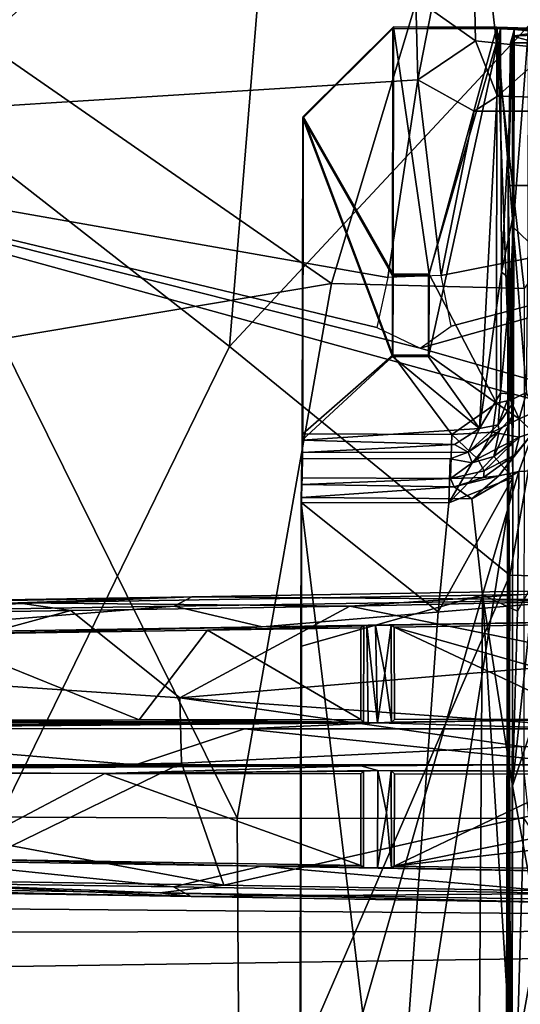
# Model space of a CAD drawing. Header units: millimetres. Extents: x -340 to 319, y -456 to 358.
# Tile 50 of 88: x -120 to -64, y -29 to 81. Entities that reach past the tile are written whole.
import ezdxf

# ---------------------------------------------------------------- set-up
doc = ezdxf.new("R2010")
doc.units = ezdxf.units.MM
doc.layers.add('Layer 01', color=7, linetype='Continuous', true_color=0x000000)

msp = doc.modelspace()

# ---------------------------------------------------------------- linework, layer by layer
at = {"layer": 'Layer 01'}
for points in [[(-57.846, 184.578, 104.957), (-88.188, 278.87, 98.126), (-22.321, 77.305, 149.522)], [(-22.321, 77.305, 149.522), (-88.188, 278.87, 98.126), (-51.744, 167.471, 128.074)], [(-84.54, 252.41, 106.514), (-27.103, 76.696, 126.796), (-55.801, 163.433, 129.422)], [(-27.103, 76.696, 126.796), (-84.54, 252.41, 106.514), (-61.195, 181.781, 105.253)], [(-68.833, 162.935, 147.987), (-55.867, 119.611, 138.312), (-39.038, 64.839, 149.98)], [(-48.387, 96.481, 163.702), (-68.833, 162.935, 147.987), (-39.038, 64.839, 149.98)], [(-119.025, 146.248, 484.525), (-129.699, 70.185, 489.483), (-96.711, 44.424, 489.628), (-88.245, 147.678, 483.456)], [(-52.663, 91.67, 486.032), (-88.245, 147.678, 483.456), (-96.711, 44.424, 489.628)], [(-129.699, 70.185, 489.483), (-119.025, 146.248, 484.525), (-151.91, 144.112, 486.34)], [(-155.106, 131.364, 453.842), (-90.866, 135.78, 450.404), (-94.447, 104.862, 449.757), (-124.082, 78.272, 451.227)], [(-76.755, 113.762, 429.45), (-75.767, 74.051, 431.734), (-170.228, 68.124, 432.078), (-131.818, 109.741, 429.699)], [(-76.755, 113.762, 429.45), (-74.26, 81.835, 432.435), (-75.767, 74.051, 431.734)], [(-94.447, 104.862, 449.757), (-69.838, 103.081, 448.651), (-85.378, 51.45, 449.029), (-124.082, 78.272, 451.227)], [(-85.378, 51.45, 449.029), (-69.838, 103.081, 448.651), (-63.942, 50.876, 448.284)], [(-34.181, 92.478, 447.663), (-63.942, 50.876, 448.284), (-69.838, 103.081, 448.651)], [(-52.663, 91.67, 486.032), (-96.711, 44.424, 489.628), (-65.533, 19.026, 490.235)], [(-74.26, 81.835, 432.435), (-69.63, 90.811, 433.227), (-69.383, 78.378, 433.515)], [(-62.434, 90.435, 433.864), (-60.974, 77.507, 434.03), (-69.383, 78.378, 433.515), (-69.63, 90.811, 433.227)], [(-33.401, 18.111, 489.903), (0.207, 65.025, 487.292), (-52.663, 91.67, 486.032), (-65.533, 19.026, 490.235)], [(-75.767, 74.051, 431.734), (-74.26, 81.835, 432.435), (-69.383, 78.378, 433.515)], [(-78.481, 79.934, 431.389), (-78.531, 79.757, 428.395), (-88.548, 69.803, 429.151), (-88.498, 69.98, 432.146)], [(-78.524, 52.482, 433.011), (-78.481, 79.934, 431.389), (-88.498, 69.98, 432.146)], [(-63.472, 79.805, 429.677), (-66.571, 79.719, 428.187), (-78.531, 79.757, 428.395), (-78.481, 79.934, 431.389)], [(-74.517, 52.473, 432.944), (-78.481, 79.934, 431.389), (-78.524, 52.482, 433.011)], [(-63.472, 79.805, 429.677), (-78.481, 79.934, 431.389), (-66.982, 79.901, 431.198)], [(-66.982, 79.901, 431.198), (-78.481, 79.934, 431.389), (-74.517, 52.473, 432.944)], [(-67.042, 38.163, 433.666), (-66.982, 79.901, 431.198), (-74.517, 52.473, 432.944)], [(-67.042, 38.163, 433.666), (-65.494, 38.495, 433.424), (-66.982, 79.901, 431.198)], [(-66.982, 79.901, 431.198), (-65.494, 38.495, 433.424), (-65.173, 57.691, 432.131)], [(-63.472, 79.805, 429.677), (-66.982, 79.901, 431.198), (-65.173, 57.691, 432.131)], [(-78.574, 52.305, 430.017), (-88.548, 69.803, 429.151), (-78.531, 79.757, 428.395)], [(-66.571, 79.719, 428.187), (-74.575, 52.294, 429.95), (-78.574, 52.305, 430.017), (-78.531, 79.757, 428.395)], [(-68.904, 35.343, 430.862), (-74.592, 43.309, 430.481), (-66.571, 79.719, 428.187)], [(-74.592, 43.309, 430.481), (-74.575, 52.294, 429.95), (-66.571, 79.719, 428.187)], [(-66.571, 79.719, 428.187), (-66.484, 52.685, 429.769), (-68.904, 35.343, 430.862)], [(-65.069, 79.632, 426.702), (-66.571, 79.719, 428.187), (-63.472, 79.805, 429.677)], [(-66.571, 79.719, 428.187), (-65.069, 79.632, 426.702), (-66.484, 52.685, 429.769)], [(-65.102, 59.318, 427.352), (-66.484, 52.685, 429.769), (-65.069, 79.632, 426.702)], [(-65.227, 29.901, 425.104), (-65.205, 33.862, 425.849), (-65.262, 78.916, 414.583), (-65.75, 62.328, 388.132)], [(-65.47, 78.186, 402.219), (-65.75, 62.328, 388.132), (-65.262, 78.916, 414.583)], [(-65.47, 78.186, 402.219), (-65.262, 78.916, 414.583), (-62.47, 78.177, 402.169)], [(-65.102, 59.318, 427.352), (-65.069, 79.632, 426.702), (-65.262, 78.916, 414.583)], [(-65.262, 78.916, 414.583), (-65.069, 79.632, 426.702), (-62.107, 79.382, 422.542)], [(-62.217, 79.061, 417.14), (-65.262, 78.916, 414.583), (-62.107, 79.382, 422.542)], [(-62.217, 79.061, 417.14), (-62.47, 78.177, 402.169), (-65.262, 78.916, 414.583)], [(-65.262, 78.916, 414.583), (-65.205, 33.862, 425.849), (-65.16, 39.907, 427.378)], [(-65.16, 39.907, 427.378), (-65.102, 59.318, 427.352), (-65.262, 78.916, 414.583)], [(-63.472, 79.805, 429.677), (-65.173, 57.691, 432.131), (-63.523, 56.101, 431.067)], [(-65.069, 79.632, 426.702), (-63.472, 79.805, 429.677), (-62.055, 79.581, 426.093)], [(-62.107, 79.382, 422.542), (-65.069, 79.632, 426.702), (-62.055, 79.581, 426.093)], [(-85.378, 51.45, 449.029), (-122.188, 45.265, 451.275), (-124.082, 78.272, 451.227)], [(-66.938, 72.231, 432.817), (-69.519, 70.579, 431.938), (-75.767, 74.051, 431.734), (-69.383, 78.378, 433.515)], [(-66.938, 72.231, 432.817), (-69.383, 78.378, 433.515), (-60.974, 77.507, 434.03)], [(-13.849, 77.793, 434.155), (-14.479, 70.822, 432.286), (-66.938, 72.231, 432.817), (-60.974, 77.507, 434.03)], [(-65.75, 62.328, 388.132), (-65.47, 78.186, 402.219), (-62.47, 78.177, 402.169), (-62.751, 62.319, 388.082)], [(-170.228, 68.124, 432.078), (-75.767, 74.051, 431.734), (-79.106, 52.092, 433.019)], [(-73.182, 52.342, 433.004), (-79.106, 52.092, 433.019), (-75.767, 74.051, 431.734)], [(-73.182, 52.342, 433.004), (-75.767, 74.051, 431.734), (-69.519, 70.579, 431.938)], [(-69.519, 70.579, 431.938), (-66.938, 72.231, 432.817), (-14.479, 70.822, 432.286)], [(-129.619, -22.92, 494.311), (-96.711, 44.424, 489.628), (-129.699, 70.185, 489.483), (-161.702, -15.887, 496.135)], [(-75.512, 44.247, 433.477), (-72.064, 46.684, 433.335), (16.733, 70.079, 431.97)], [(16.733, 70.079, 431.97), (150.574, -20.344, 437.249), (-75.512, 44.247, 433.477)], [(16.733, 70.079, 431.97), (-73.182, 52.342, 433.004), (-69.519, 70.579, 431.938)], [(-72.064, 46.684, 433.335), (-73.182, 52.342, 433.004), (16.733, 70.079, 431.97)], [(16.733, 70.079, 431.97), (-69.519, 70.579, 431.938), (-14.479, 70.822, 432.286)], [(-88.615, 34.054, 431.261), (-88.564, 34.726, 434.229), (-88.498, 69.98, 432.146), (-88.548, 69.803, 429.151)], [(-88.615, 34.054, 431.261), (-88.548, 69.803, 429.151), (-78.593, 43.316, 430.548)], [(-88.498, 69.98, 432.146), (-88.564, 34.726, 434.229), (-78.541, 43.497, 433.542)], [(-78.593, 43.316, 430.548), (-88.548, 69.803, 429.151), (-78.574, 52.305, 430.017)], [(-78.541, 43.497, 433.542), (-78.524, 52.482, 433.011), (-88.498, 69.98, 432.146)], [(-170.228, 68.124, 432.078), (-80.312, 46.548, 433.343), (-75.512, 44.247, 433.477)], [(-75.512, 44.247, 433.477), (150.574, -20.344, 437.249), (-170.228, 68.124, 432.078)], [(-153.663, -17.77, 437.099), (-170.228, 68.124, 432.078), (150.574, -20.344, 437.249)], [(-80.312, 46.548, 433.343), (-170.228, 68.124, 432.078), (-79.106, 52.092, 433.019)], [(-62.751, 62.319, 388.082), (-63.174, -162.435, 401.363), (-66.173, -162.426, 401.413), (-65.75, 62.328, 388.132)], [(-66.138, -167.229, 404.335), (-65.75, 62.328, 388.132), (-66.173, -162.426, 401.413)], [(-65.75, 62.328, 388.132), (-66.138, -167.229, 404.335), (-66.045, -167.497, 409.955)], [(-65.75, 62.328, 388.132), (-66.045, -167.497, 409.955), (-65.57, -154.773, 436.296)], [(-65.75, 62.328, 388.132), (-65.57, -154.773, 436.296), (-65.416, -105.644, 437.09)], [(-65.75, 62.328, 388.132), (-65.416, -105.644, 437.09), (-65.417, -71.33, 431.087)], [(-65.75, 62.328, 388.132), (-65.417, -71.33, 431.087), (-65.227, 29.901, 425.104)], [(-65.102, 59.318, 427.352), (-65.435, 51.925, 428.995), (-66.484, 52.685, 429.769)], [(-65.143, 38.265, 428.862), (-65.435, 51.925, 428.995), (-65.102, 59.318, 427.352)], [(-65.102, 59.318, 427.352), (-65.16, 39.907, 427.378), (-65.143, 38.265, 428.862)], [(-65.494, 38.495, 433.424), (-63.699, 39.331, 432.301), (-65.173, 57.691, 432.131)], [(-63.523, 56.101, 431.067), (-65.173, 57.691, 432.131), (-63.699, 39.331, 432.301)], [(-68.904, 35.343, 430.862), (-66.484, 52.685, 429.769), (-66.6, 39.24, 430.584)], [(-65.435, 51.925, 428.995), (-66.6, 39.24, 430.584), (-66.484, 52.685, 429.769)], [(-95.838, -7.928, 450.763), (-122.188, 45.265, 451.275), (-85.378, 51.45, 449.029)], [(-64.006, -7.998, 449.509), (-95.838, -7.928, 450.763), (-85.378, 51.45, 449.029), (-63.942, 50.876, 448.284)], [(-78.524, 52.482, 433.011), (-78.541, 43.497, 433.542), (-78.593, 43.316, 430.548), (-78.574, 52.305, 430.017)], [(-74.575, 52.294, 429.95), (-74.517, 52.473, 432.944), (-78.524, 52.482, 433.011), (-78.574, 52.305, 430.017)], [(-74.541, 43.486, 433.475), (-74.517, 52.473, 432.944), (-74.575, 52.294, 429.95), (-74.592, 43.309, 430.481)], [(-67.042, 38.163, 433.666), (-74.517, 52.473, 432.944), (-74.541, 43.486, 433.475)], [(-66.6, 39.24, 430.584), (-65.435, 51.925, 428.995), (-65.565, 39.202, 429.886)], [(-65.143, 38.265, 428.862), (-65.565, 39.202, 429.886), (-65.435, 51.925, 428.995)], [(-127.193, -7.797, 452.899), (-122.188, 45.265, 451.275), (-95.838, -7.928, 450.763)], [(-97.985, -55.805, 494.591), (-65.533, 19.026, 490.235), (-96.711, 44.424, 489.628), (-129.619, -22.92, 494.311)], [(-78.593, 43.316, 430.548), (-68.904, 35.343, 430.862), (-88.615, 34.054, 431.261)], [(-88.564, 34.726, 434.229), (-72, 34.678, 433.955), (-78.541, 43.497, 433.542)], [(-78.593, 43.316, 430.548), (-78.541, 43.497, 433.542), (-74.541, 43.486, 433.475), (-74.592, 43.309, 430.481)], [(-74.592, 43.309, 430.481), (-68.904, 35.343, 430.862), (-78.593, 43.316, 430.548)], [(-78.541, 43.497, 433.542), (-72, 34.678, 433.955), (-67.042, 38.163, 433.666), (-74.541, 43.486, 433.475)], [(-65.258, 36.715, 427.664), (-65.143, 38.265, 428.862), (-65.16, 39.907, 427.378)], [(-65.205, 33.862, 425.849), (-65.258, 36.715, 427.664), (-65.16, 39.907, 427.378)], [(-66.835, 35.753, 430.331), (-68.904, 35.343, 430.862), (-66.6, 39.24, 430.584)], [(-65.494, 38.495, 433.424), (-67.042, 38.163, 433.666), (-64.522, 36.405, 432.502)], [(-66.835, 35.753, 430.331), (-66.6, 39.24, 430.584), (-65.565, 39.202, 429.886)], [(-65.143, 38.265, 428.862), (-66.835, 35.753, 430.331), (-65.565, 39.202, 429.886)], [(-63.699, 39.331, 432.301), (-65.494, 38.495, 433.424), (-64.522, 36.405, 432.502)], [(-63.699, 39.331, 432.301), (-64.522, 36.405, 432.502), (-62.752, 37.181, 430.914)], [(-67.468, 34.919, 433.614), (-67.042, 38.163, 433.666), (-72, 34.678, 433.955)], [(-67.468, 34.919, 433.614), (-64.522, 36.405, 432.502), (-67.042, 38.163, 433.666)], [(-66.731, 35.042, 429.192), (-66.835, 35.753, 430.331), (-65.143, 38.265, 428.862), (-65.258, 36.715, 427.664)], [(-67.468, 34.919, 433.614), (-64.532, 34.353, 431.797), (-64.522, 36.405, 432.502)], [(-65.258, 36.715, 427.664), (-67.335, 32.232, 426.309), (-66.731, 35.042, 429.192)], [(-65.258, 36.715, 427.664), (-65.205, 33.862, 425.849), (-67.335, 32.232, 426.309)], [(-62.942, 34.872, 428.63), (-64.522, 36.405, 432.502), (-64.532, 34.353, 431.797)], [(-64.522, 36.405, 432.502), (-62.942, 34.872, 428.63), (-62.752, 37.181, 430.914)], [(-71.703, 33.541, 430.794), (-88.615, 34.054, 431.261), (-68.904, 35.343, 430.862)], [(-68.904, 35.343, 430.862), (-70.193, 32.711, 429.992), (-71.703, 33.541, 430.794)], [(-70.193, 32.711, 429.992), (-68.904, 35.343, 430.862), (-66.835, 35.753, 430.331)], [(-66.731, 35.042, 429.192), (-70.193, 32.711, 429.992), (-66.835, 35.753, 430.331)], [(-69.722, 31.521, 426.792), (-70.193, 32.711, 429.992), (-66.731, 35.042, 429.192)], [(-67.335, 32.232, 426.309), (-69.722, 31.521, 426.792), (-66.731, 35.042, 429.192)], [(-88.634, 32.662, 430.222), (-88.615, 34.054, 431.261), (-71.703, 33.541, 430.794)], [(-88.615, 34.054, 431.261), (-88.634, 32.662, 430.222), (-88.628, 29.842, 431.222)], [(-88.564, 34.726, 434.229), (-88.615, 34.054, 431.261), (-88.628, 29.842, 431.222)], [(-88.628, 29.842, 431.222), (-72.131, 29.795, 430.947), (-72, 34.678, 433.955), (-88.564, 34.726, 434.229)], [(-69.136, 31.973, 433.179), (-72, 34.678, 433.955), (-72.131, 29.795, 430.947)], [(-69.136, 31.973, 433.179), (-67.468, 34.919, 433.614), (-72, 34.678, 433.955)], [(-69.136, 31.973, 433.179), (-64.532, 34.353, 431.797), (-67.468, 34.919, 433.614)], [(-64.532, 34.353, 431.797), (-69.136, 31.973, 433.179), (-68.4, 30.637, 431.362)], [(-64.978, 32.405, 429.632), (-64.532, 34.353, 431.797), (-68.4, 30.637, 431.362)], [(-62.942, 34.872, 428.63), (-64.978, 32.405, 429.632), (-66.768, 30.084, 428.664)], [(-64.564, 30.569, 428.048), (-62.942, 34.872, 428.63), (-66.768, 30.084, 428.664)], [(-64.978, 32.405, 429.632), (-62.942, 34.872, 428.63), (-64.532, 34.353, 431.797)], [(-63.021, 30.647, 427.175), (-62.942, 34.872, 428.63), (-64.564, 30.569, 428.048)], [(-88.634, 32.662, 430.222), (-71.703, 33.541, 430.794), (-70.193, 32.711, 429.992)], [(-67.335, 32.232, 426.309), (-65.205, 33.862, 425.849), (-65.227, 29.901, 425.104)], [(-72.326, 27.075, 425.384), (-88.729, 27.123, 425.664), (-88.662, 31.995, 428.66), (-72.167, 31.96, 428.395)], [(-88.662, 31.995, 428.66), (-88.729, 27.123, 425.664), (-88.678, 27.671, 428.635)], [(-88.678, 27.671, 428.635), (-88.658, 29.115, 429.531), (-88.662, 31.995, 428.66)], [(-88.662, 31.995, 428.66), (-88.634, 32.662, 430.222), (-70.193, 32.711, 429.992), (-72.167, 31.96, 428.395)], [(-88.634, 32.662, 430.222), (-88.662, 31.995, 428.66), (-88.658, 29.115, 429.531), (-88.628, 29.842, 431.222)], [(-72.326, 27.075, 425.384), (-69.722, 31.521, 426.792), (-67.335, 32.232, 426.309)], [(-72.326, 27.075, 425.384), (-67.335, 32.232, 426.309), (-65.227, 29.901, 425.104)], [(-72.326, 27.075, 425.384), (-72.167, 31.96, 428.395), (-69.722, 31.521, 426.792)], [(-72.167, 31.96, 428.395), (-70.193, 32.711, 429.992), (-69.722, 31.521, 426.792)], [(-72.131, 29.795, 430.947), (-68.4, 30.637, 431.362), (-69.136, 31.973, 433.179)], [(-68.461, 29.901, 429.542), (-66.768, 30.084, 428.664), (-64.978, 32.405, 429.632)], [(-68.461, 29.901, 429.542), (-64.978, 32.405, 429.632), (-68.4, 30.637, 431.362)], [(-72.131, 29.795, 430.947), (-68.461, 29.901, 429.542), (-68.4, 30.637, 431.362)], [(-64.715, 15.061, 428.948), (-62.841, 18.352, 427.68), (-63.021, 30.647, 427.175), (-64.564, 30.569, 428.048)], [(-88.658, 29.115, 429.531), (-72.131, 29.795, 430.947), (-88.628, 29.842, 431.222)], [(-88.658, 29.115, 429.531), (-71.73, 28.842, 428.961), (-72.131, 29.795, 430.947)], [(-65.417, -71.33, 431.087), (-78.655, -56.337, 430.423), (-65.227, 29.901, 425.104)], [(-78.655, -56.337, 430.423), (-73.511, 14.979, 426.125), (-65.227, 29.901, 425.104)], [(-65.227, 29.901, 425.104), (-73.511, 14.979, 426.125), (-72.326, 27.075, 425.384)], [(-68.461, 29.901, 429.542), (-72.131, 29.795, 430.947), (-71.73, 28.842, 428.961)], [(-66.768, 30.084, 428.664), (-68.461, 29.901, 429.542), (-71.73, 28.842, 428.961)], [(-69.788, 27.54, 428.321), (-66.768, 30.084, 428.664), (-71.73, 28.842, 428.961)], [(-69.788, 27.54, 428.321), (-64.564, 30.569, 428.048), (-66.768, 30.084, 428.664)], [(-64.564, 30.569, 428.048), (-69.788, 27.54, 428.321), (-68.587, 16.856, 428.937)], [(-68.587, 16.856, 428.937), (-64.715, 15.061, 428.948), (-64.564, 30.569, 428.048)], [(-71.73, 28.842, 428.961), (-88.658, 29.115, 429.531), (-88.678, 27.671, 428.635)], [(-88.678, 27.671, 428.635), (-69.788, 27.54, 428.321), (-71.73, 28.842, 428.961)], [(-88.729, 27.123, 425.664), (-88.708, 11.16, 429.612), (-88.678, 27.671, 428.635)], [(-88.678, 27.671, 428.635), (-88.708, 11.16, 429.612), (-68.587, 16.856, 428.937), (-69.788, 27.54, 428.321)], [(-88.902, -64.915, 431.102), (-88.729, 27.123, 425.664), (-78.655, -56.337, 430.423)], [(-88.902, -64.915, 431.102), (-88.831, -53.801, 433.45), (-88.729, 27.123, 425.664)], [(-88.708, 11.16, 429.612), (-88.729, 27.123, 425.664), (-88.831, -53.801, 433.45)], [(-78.655, -56.337, 430.423), (-88.729, 27.123, 425.664), (-73.511, 14.979, 426.125)], [(-72.326, 27.075, 425.384), (-73.511, 14.979, 426.125), (-88.729, 27.123, 425.664)], [(-65.533, 19.026, 490.235), (-97.985, -55.805, 494.591), (-65.781, -55.476, 493.842)], [(-65.781, -55.476, 493.842), (-33.809, -56.562, 493.505), (-33.401, 18.111, 489.903), (-65.533, 19.026, 490.235)], [(-65.255, -4.352, 430.135), (-62.841, 18.352, 427.68), (-64.715, 15.061, 428.948)], [(-62.841, 18.352, 427.68), (-65.255, -4.352, 430.135), (-62.275, 4.516, 426.554)], [(-100.887, 16.651, 144.588), (-179.502, 15.062, 147.152), (-120.203, 15.989, 160.789)], [(-179.502, 15.062, 147.152), (-100.887, 16.651, 144.588), (-144.867, 15.95, 135.258)], [(-143.841, 14.922, 134.454), (-144.867, 15.95, 135.258), (-100.887, 16.651, 144.588)], [(-102.832, 15.587, 143.116), (-143.841, 14.922, 134.454), (-100.887, 16.651, 144.588)], [(-120.203, 15.989, 160.789), (-64.251, 16.886, 172.343), (-56.746, 17.368, 153.135), (-100.887, 16.651, 144.588)], [(-64.251, 16.886, 172.343), (-120.203, 15.989, 160.789), (-83.332, 15.6, 169.526)], [(-57.43, 16.299, 152.012), (-102.832, 15.587, 143.116), (-100.887, 16.651, 144.588)], [(-56.746, 17.368, 153.135), (-57.43, 16.299, 152.012), (-100.887, 16.651, 144.588)], [(-68.587, 16.856, 428.937), (-88.708, 11.16, 429.612), (-88.831, -53.801, 433.45)], [(-88.831, -53.801, 433.45), (-69.186, -66.906, 433.892), (-68.587, 16.856, 428.937)], [(-50.59, 16.308, 175.921), (-64.251, 16.886, 172.343), (-83.332, 15.6, 169.526)], [(-65.302, -36.84, 432.053), (-68.587, 16.856, 428.937), (-69.186, -66.906, 433.892)], [(-65.255, -4.352, 430.135), (-64.715, 15.061, 428.948), (-68.587, 16.856, 428.937)], [(-65.255, -4.352, 430.135), (-68.587, 16.856, 428.937), (-65.302, -36.84, 432.053)], [(-120.203, 15.989, 160.789), (-158.832, 14.373, 153.061), (-114.32, 15.102, 163.011)], [(-143.841, 14.922, 134.454), (-102.832, 15.587, 143.116), (-141.26, 12.522, 135.112)], [(-102.832, 15.587, 143.116), (-93.075, 13.293, 145.158), (-141.26, 12.522, 135.112)], [(-83.332, 15.6, 169.526), (-120.203, 15.989, 160.789), (-114.32, 15.102, 163.011)], [(-114.32, 15.102, 163.011), (-102.227, 5.437, 165.787), (-83.332, 15.6, 169.526)], [(-57.43, 16.299, 152.012), (-93.075, 13.293, 145.158), (-102.832, 15.587, 143.116)], [(-102.227, 5.437, 165.787), (-53.329, 9.541, 175.714), (-83.332, 15.6, 169.526)], [(-93.075, 13.293, 145.158), (-57.43, 16.299, 152.012), (-55.447, 13.905, 152.457)], [(-50.59, 16.308, 175.921), (-83.332, 15.6, 169.526), (-53.329, 9.541, 175.714)], [(-114.32, 15.102, 163.011), (-158.832, 14.373, 153.061), (-140.412, 8.015, 157.345)], [(-140.412, 8.015, 157.345), (-102.227, 5.437, 165.787), (-114.32, 15.102, 163.011)], [(-141.26, 12.522, 135.112), (-93.075, 13.293, 145.158), (-130.169, 12.437, 152.423)], [(-99.123, 12.929, 159.171), (-130.169, 12.437, 152.423), (-93.075, 13.293, 145.158)], [(-81.442, 13.437, 149.938), (-81.786, 13.415, 150.863), (-99.123, 12.929, 159.171), (-93.075, 13.293, 145.158)], [(-99.123, 12.929, 159.171), (-81.786, 13.415, 150.863), (-82.095, 13.203, 162.682)], [(-82.1, 3.026, 162.888), (-99.123, 12.929, 159.171), (-82.095, 13.203, 162.682)], [(-55.447, 13.905, 152.457), (-80.461, 13.465, 149.526), (-93.075, 13.293, 145.158)], [(-93.075, 13.293, 145.158), (-80.461, 13.465, 149.526), (-81.442, 13.437, 149.938)], [(-81.789, 2.715, 151.014), (-82.1, 3.026, 162.888), (-82.095, 13.203, 162.682), (-81.786, 13.415, 150.863)], [(-81.442, 13.437, 149.938), (-81.292, 2.677, 149.942), (-81.789, 2.715, 151.014), (-81.786, 13.415, 150.863)], [(-81.442, 13.437, 149.938), (-80.461, 13.465, 149.526), (-80.255, 2.661, 149.536)], [(-80.255, 2.661, 149.536), (-81.292, 2.677, 149.942), (-81.442, 13.437, 149.938)], [(-55.447, 13.905, 152.457), (-78.742, 13.481, 150.473), (-80.461, 13.465, 149.526)], [(-78.742, 13.481, 150.473), (-79.419, 8.159, 149.735), (-80.461, 13.465, 149.526)], [(-80.461, 13.465, 149.526), (-79.419, 8.159, 149.735), (-80.255, 2.661, 149.536)], [(-79.419, 8.159, 149.735), (-78.742, 13.481, 150.473), (-78.711, 2.703, 151.032)], [(-55.447, 13.905, 152.457), (-56.58, 13.614, 167.766), (-78.386, 13.262, 163.471), (-78.742, 13.481, 150.473)], [(-78.711, 2.703, 151.032), (-78.742, 13.481, 150.473), (-78.386, 13.262, 163.471), (-78.381, 3.016, 163.664)], [(-47.097, 4.411, 169.919), (-78.386, 13.262, 163.471), (-56.58, 13.614, 167.766)], [(-78.386, 13.262, 163.471), (-47.097, 4.411, 169.919), (-56.634, 3.046, 168.053)], [(-56.634, 3.046, 168.053), (-78.381, 3.016, 163.664), (-78.386, 13.262, 163.471)], [(-130.169, 12.437, 152.423), (-106.721, 2.992, 157.712), (-139.098, 2.957, 150.532)], [(-99.123, 12.929, 159.171), (-106.721, 2.992, 157.712), (-130.169, 12.437, 152.423)], [(-82.1, 3.026, 162.888), (-106.721, 2.992, 157.712), (-99.123, 12.929, 159.171)], [(-53.329, 9.541, 175.714), (-102.227, 5.437, 165.787), (-26.017, -0.001, 181.076)], [(-102.03, -1.835, 165.862), (-102.227, 5.437, 165.787), (-140.412, 8.015, 157.345), (-141.091, -2.458, 157.241)], [(-78.711, 2.703, 151.032), (-80.255, 2.661, 149.536), (-79.419, 8.159, 149.735)], [(-64.244, -0.001, 173.679), (-26.017, -0.001, 181.076), (-102.227, 5.437, 165.787)], [(-64.244, -0.001, 173.679), (-102.227, 5.437, 165.787), (-102.03, -1.835, 165.862)], [(-62.322, -20.409, 428.026), (-62.275, 4.516, 426.554), (-65.255, -4.352, 430.135)], [(-208.258, 2.02, 102.176), (-175.311, 2.552, 128.523), (-80.255, 2.661, 149.536)], [(-154.935, 2.023, 111.739), (-208.258, 2.02, 102.176), (-80.255, 2.661, 149.536)], [(-172.351, 2.553, 129.408), (-80.255, 2.661, 149.536), (-175.311, 2.552, 128.523)], [(-170.711, 2.583, 130.948), (-80.255, 2.661, 149.536), (-172.351, 2.553, 129.408)], [(-80.255, 2.661, 149.536), (-170.711, 2.583, 130.948), (-170.39, 2.909, 143.226)], [(-170.39, 2.909, 143.226), (-139.098, 2.957, 150.532), (-80.255, 2.661, 149.536)], [(-95.04, 1.995, 121.364), (-154.935, 2.023, 111.739), (-80.255, 2.661, 149.536)], [(-106.721, 2.992, 157.712), (-80.255, 2.661, 149.536), (-139.098, 2.957, 150.532)], [(-82.1, 3.026, 162.888), (-81.789, 2.715, 151.014), (-106.721, 2.992, 157.712)], [(-80.255, 2.661, 149.536), (-106.721, 2.992, 157.712), (-81.292, 2.677, 149.942)], [(-81.292, 2.677, 149.942), (-106.721, 2.992, 157.712), (-81.789, 2.715, 151.014)], [(-95.04, 1.995, 121.364), (-80.255, 2.661, 149.536), (-56.813, 1.978, 126.961)], [(-56.813, 1.978, 126.961), (-80.255, 2.661, 149.536), (-56.634, 3.046, 168.053), (-52.041, 2.325, 127.632)], [(-80.255, 2.661, 149.536), (-78.711, 2.703, 151.032), (-56.634, 3.046, 168.053)], [(-78.711, 2.703, 151.032), (-78.381, 3.016, 163.664), (-56.634, 3.046, 168.053)], [(-107.145, -2.005, 119.492), (-156.16, -2.024, 111.484), (-154.935, 2.023, 111.739)], [(-95.04, 1.995, 121.364), (-107.145, -2.005, 119.492), (-154.935, 2.023, 111.739)], [(-95.04, 1.995, 121.364), (-57.114, -1.977, 126.949), (-107.145, -2.005, 119.492)], [(-95.04, 1.995, 121.364), (-56.813, 1.978, 126.961), (-57.114, -1.977, 126.949)], [(-102.03, -1.835, 165.862), (-97.319, -15.383, 166.67), (-63.424, -7.728, 173.767), (-64.244, -0.001, 173.679)], [(-82.116, -2.142, 129.192), (-297.972, -2.126, 90.152), (-247.09, -2.009, 94.702)], [(-297.972, -2.126, 90.152), (-82.116, -2.142, 129.192), (-296.37, -2.23, 94.434)], [(-292.542, -2.309, 98.154), (-296.37, -2.23, 94.434), (-82.116, -2.142, 129.192)], [(-267.251, -2.399, 106.104), (-292.542, -2.309, 98.154), (-82.116, -2.142, 129.192)], [(-82.116, -2.142, 129.192), (-265.713, -2.429, 107.564), (-267.251, -2.399, 106.104)], [(-82.116, -2.142, 129.192), (-265.416, -2.724, 118.901), (-265.713, -2.429, 107.564)], [(-265.416, -2.724, 118.901), (-82.116, -2.142, 129.192), (-230.291, -2.803, 128.276)], [(-82.116, -2.142, 129.192), (-247.09, -2.009, 94.702), (-205.535, -2.024, 102.678)], [(-82.116, -2.142, 129.192), (-172.251, -2.565, 129.465), (-230.291, -2.803, 128.276)], [(-156.16, -2.024, 111.484), (-82.116, -2.142, 129.192), (-205.535, -2.024, 102.678)], [(-172.251, -2.565, 129.465), (-82.116, -2.142, 129.192), (-170.713, -2.595, 130.925)], [(-170.713, -2.595, 130.925), (-82.116, -2.142, 129.192), (-110.543, -2.991, 156.901)], [(-107.145, -2.005, 119.492), (-82.116, -2.142, 129.192), (-156.16, -2.024, 111.484)], [(-120.891, -11.034, 161.657), (-102.03, -1.835, 165.862), (-141.091, -2.458, 157.241)], [(-102.03, -1.835, 165.862), (-120.891, -11.034, 161.657), (-97.319, -15.383, 166.67)], [(-82.116, -2.142, 129.192), (-80.227, -2.661, 149.533), (-110.543, -2.991, 156.901)], [(-107.145, -2.005, 119.492), (-57.114, -1.977, 126.949), (-82.116, -2.142, 129.192)], [(-57.026, -2.72, 156.027), (-80.227, -2.661, 149.533), (-82.116, -2.142, 129.192), (-57.114, -1.977, 126.949)], [(-170.391, -2.914, 143.227), (-170.713, -2.595, 130.925), (-110.543, -2.991, 156.901)], [(-110.543, -2.991, 156.901), (-144.47, -2.959, 149.294), (-170.391, -2.914, 143.227)], [(-110.543, -2.991, 156.901), (-128.484, -12.466, 152.801), (-144.47, -2.959, 149.294)], [(-110.543, -2.991, 156.901), (-82.098, -13.203, 162.757), (-128.484, -12.466, 152.801)], [(-81.789, -2.718, 151.014), (-110.543, -2.991, 156.901), (-80.227, -2.661, 149.533)], [(-82.1, -3.031, 162.888), (-110.543, -2.991, 156.901), (-81.789, -2.718, 151.014)], [(-82.098, -13.203, 162.757), (-110.543, -2.991, 156.901), (-82.1, -3.031, 162.888)], [(-82.098, -13.203, 162.757), (-82.1, -3.031, 162.888), (-81.789, -2.718, 151.014), (-81.789, -13.414, 151.013)], [(-80.227, -2.661, 149.533), (-80.251, -13.47, 149.553), (-81.789, -13.414, 151.013), (-81.789, -2.718, 151.014)], [(-80.251, -13.47, 149.553), (-80.227, -2.661, 149.533), (-79.27, -7.315, 149.823)], [(-80.227, -2.661, 149.533), (-57.026, -2.72, 156.027), (-78.75, -2.68, 150.488)], [(-80.227, -2.661, 149.533), (-78.75, -2.68, 150.488), (-79.27, -7.315, 149.823)], [(-79.27, -7.315, 149.823), (-78.75, -2.68, 150.488), (-78.713, -13.474, 151.013)], [(-78.377, -3.037, 163.661), (-78.75, -2.68, 150.488), (-57.026, -2.72, 156.027), (-56.979, -3.061, 167.985)], [(-78.377, -3.037, 163.661), (-78.384, -13.263, 163.493), (-78.713, -13.474, 151.013), (-78.75, -2.68, 150.488)], [(-56.979, -3.061, 167.985), (-78.384, -13.263, 163.493), (-78.377, -3.037, 163.661)], [(-56.979, -3.061, 167.985), (-42.403, -6.074, 170.764), (-78.384, -13.263, 163.493)], [(-62.322, -20.409, 428.026), (-65.255, -4.352, 430.135), (-65.302, -36.84, 432.053)], [(-78.384, -13.263, 163.493), (-42.403, -6.074, 170.764), (-37.632, -8.541, 171.594)], [(-79.27, -7.315, 149.823), (-78.713, -13.474, 151.013), (-80.251, -13.47, 149.553)], [(-127.193, -7.797, 452.899), (-95.838, -7.928, 450.763), (-95.379, -73.876, 453.179), (-127.313, -70.696, 455.282)], [(-56.743, -16.104, 174.744), (-63.424, -7.728, 173.767), (-97.319, -15.383, 166.67)], [(-95.838, -7.928, 450.763), (-64.006, -7.998, 449.509), (-65.91, -74.006, 452.03), (-95.379, -73.876, 453.179)], [(-78.384, -13.263, 163.493), (-37.632, -8.541, 171.594), (-56.307, -13.621, 167.81)], [(-31.363, -57.817, 450.747), (-65.91, -74.006, 452.03), (-64.006, -7.998, 449.509)], [(-147.327, -14.59, 155.682), (-97.319, -15.383, 166.67), (-120.891, -11.034, 161.657)], [(-130.791, -12.691, 137.336), (-102.908, -15.588, 143.1), (-135.187, -15.078, 136.314)], [(-128.484, -12.466, 152.801), (-93.153, -13.293, 145.142), (-130.791, -12.691, 137.336)], [(-130.791, -12.691, 137.336), (-93.153, -13.293, 145.142), (-102.908, -15.588, 143.1)], [(-82.098, -13.203, 162.757), (-93.153, -13.293, 145.142), (-128.484, -12.466, 152.801)], [(-102.908, -15.588, 143.1), (-93.153, -13.293, 145.142), (-58.004, -16.319, 151.91)], [(-93.153, -13.293, 145.142), (-82.098, -13.203, 162.757), (-81.789, -13.414, 151.013)], [(-80.251, -13.47, 149.553), (-56.373, -13.89, 152.279), (-93.153, -13.293, 145.142)], [(-81.789, -13.414, 151.013), (-80.251, -13.47, 149.553), (-93.153, -13.293, 145.142)], [(-58.004, -16.319, 151.91), (-93.153, -13.293, 145.142), (-56.373, -13.89, 152.279)], [(-56.373, -13.89, 152.279), (-80.251, -13.47, 149.553), (-78.713, -13.474, 151.013)], [(-78.384, -13.263, 163.493), (-56.307, -13.621, 167.81), (-56.373, -13.89, 152.279), (-78.713, -13.474, 151.013)], [(-135.187, -15.078, 136.314), (-100.968, -16.651, 144.571), (-167.993, -15.587, 130.186)], [(-104.425, -16.241, 164.192), (-147.327, -14.59, 155.682), (-162.268, -15.332, 151.233)], [(-147.327, -14.59, 155.682), (-104.425, -16.241, 164.192), (-97.319, -15.383, 166.67)], [(-102.908, -15.588, 143.1), (-100.968, -16.651, 144.571), (-135.187, -15.078, 136.314)], [(-162.268, -15.332, 151.233), (-167.993, -15.587, 130.186), (-100.968, -16.651, 144.571)], [(-104.425, -16.241, 164.192), (-162.268, -15.332, 151.233), (-100.968, -16.651, 144.571)], [(-104.425, -16.241, 164.192), (-56.722, -17.008, 173.783), (-56.743, -16.104, 174.744), (-97.319, -15.383, 166.67)], [(-104.425, -16.241, 164.192), (-100.968, -16.651, 144.571), (-57.731, -17.351, 152.93)], [(-56.722, -17.008, 173.783), (-104.425, -16.241, 164.192), (-57.731, -17.351, 152.93)], [(-100.968, -16.651, 144.571), (-102.908, -15.588, 143.1), (-58.004, -16.319, 151.91)], [(-57.731, -17.351, 152.93), (-100.968, -16.651, 144.571), (-58.004, -16.319, 151.91)], [(-149.825, -20.604, 437.265), (-153.663, -17.77, 437.099), (150.574, -20.344, 437.249)], [(150.574, -20.344, 437.249), (-74.704, -146.791, 444.636), (-179.362, -90.332, 441.339)], [(-179.362, -90.332, 441.339), (-150.609, -24.858, 437.513), (150.574, -20.344, 437.249)], [(150.574, -20.344, 437.249), (-150.609, -24.858, 437.513), (-149.825, -20.604, 437.265)], [(-71.543, -150.43, 444.848), (150.574, -20.344, 437.249), (-85.976, -218.806, 448.843)], [(72.472, -149.481, 444.793), (-85.976, -218.806, 448.843), (150.574, -20.344, 437.249)], [(-71.543, -150.43, 444.848), (-74.704, -146.791, 444.636), (150.574, -20.344, 437.249)], [(-62.601, -57.728, 431.385), (-62.322, -20.409, 428.026), (-65.302, -36.84, 432.053)], [(-97.985, -55.805, 494.591), (-129.619, -22.92, 494.311), (-129.523, -95.38, 497.421)]]:
    msp.add_3dface(points, dxfattribs=at)

doc.saveas('drawing.dxf')
